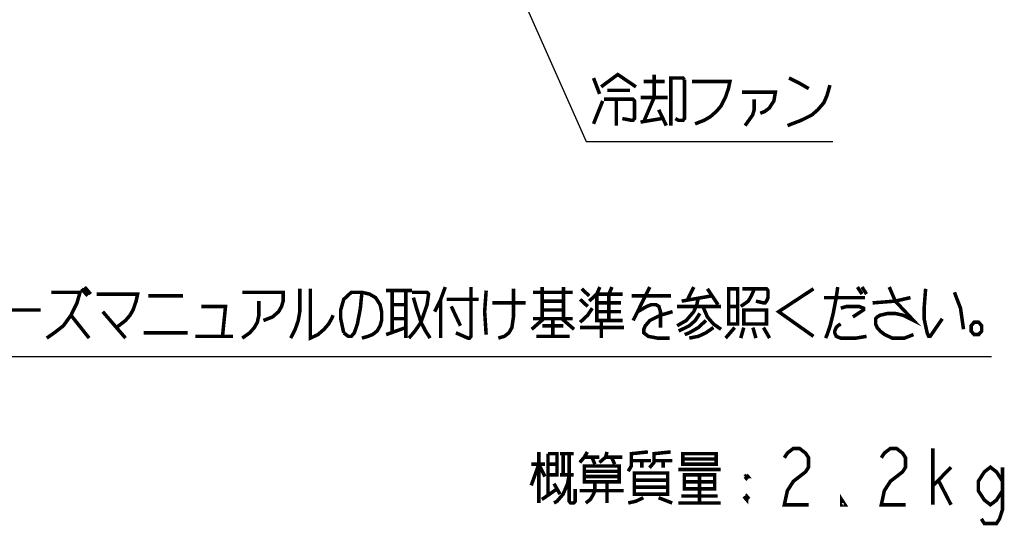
# Model space of a CAD drawing. Extents: x 58 to 816, y 33 to 569.
# Tile 15 of 22: x 704 to 816, y 67 to 124. Entities that reach past the tile are written whole.
import ezdxf

# ---------------------------------------------------------------- set-up
doc = ezdxf.new("R2010")
doc.units = 0
doc.header["$LTSCALE"] = 46.2
doc.layers.get('0').update_dxf_attribs({"linetype": 'CONTINUOUS'})
doc.layers.add('ALL_NOTE', color=7, linetype='CONTINUOUS')

msp = doc.modelspace()

# ---------------------------------------------------------------- linework, layer by layer
at = {"color": 2, "linetype": 'CONTINUOUS'}
msp.add_line((661.741, 85.726), (814.058, 85.726), dxfattribs=at)
at = {"layer": 'ALL_NOTE', "color": 2, "linetype": 'CONTINUOUS'}
for p, q in [((741.788, 169.483), (768.057, 110.147)), ((768.057, 110.147), (768.557, 110.147)), ((768.557, 110.147), (796.077, 110.147))]:
    msp.add_line(p, q, dxfattribs=at)
at = {"layer": 'ALL_NOTE', "color": 2, "linetype": 'CONTINUOUS', "const_width": 0.4}
for points in [[(768.901, 117.347), (769.589, 115.547)], [(769.761, 116.347), (771.653, 117.747), (773.717, 116.347)], [(775.781, 117.747), (775.781, 115.147)], [(777.673, 111.947), (777.673, 117.347), (779.049, 117.347), (779.221, 117.147)], [(779.221, 117.147), (779.221, 112.747), (779.049, 112.547), (778.533, 112.547), (778.189, 112.747)], [(791.089, 117.347), (792.293, 116.747), (793.325, 116.147)], [(774.577, 116.947), (776.985, 116.947)], [(780.081, 116.947), (784.381, 116.947), (784.209, 116.147), (783.865, 115.147), (783.349, 114.147), (782.833, 113.547), (782.145, 112.947), (781.457, 112.547), (780.425, 112.147)], [(790.917, 111.947), (792.465, 112.547), (793.669, 113.147), (794.357, 113.747), (795.045, 114.547), (795.389, 115.347), (795.733, 116.547)], [(770.105, 114.947), (773.373, 114.947), (773.545, 114.747), (773.545, 112.747), (773.373, 112.547), (773.201, 112.547), (772.169, 112.747)], [(770.449, 115.947), (773.029, 115.947)], [(771.481, 114.947), (771.481, 111.947)], [(774.233, 115.147), (777.329, 115.147)], [(775.781, 115.147), (774.577, 112.347)], [(785.757, 115.747), (789.541, 115.747), (789.369, 114.747), (788.853, 113.947), (788.337, 113.547), (787.821, 113.347)], [(787.133, 114.947), (787.133, 113.747), (786.961, 113.147), (786.101, 111.947)], [(768.901, 112.147), (769.933, 114.747)], [(774.233, 112.347), (776.641, 112.747)], [(776.297, 113.747), (777.157, 111.947)], [(707.35, 93.016), (710.618, 93.016), (710.274, 91.816), (709.586, 90.416), (708.726, 89.216), (707.694, 88.416), (706.834, 87.816)], [(710.79, 93.416), (711.478, 92.616)], [(711.134, 93.616), (711.822, 92.816)], [(712.51, 92.816), (717.154, 92.816), (716.982, 92.016), (716.638, 91.016), (716.294, 90.416), (715.778, 89.816), (715.262, 89.416), (714.746, 89.016)], [(718.358, 92.616), (722.314, 92.616)], [(729.022, 93.016), (733.666, 93.016), (733.666, 92.016), (733.494, 91.416), (733.15, 90.816), (732.462, 90.216), (731.43, 89.816)], [(735.558, 93.416), (735.558, 90.816), (735.386, 89.816), (735.042, 88.816), (734.526, 87.816)], [(736.762, 93.416), (736.762, 87.816), (737.622, 88.216), (738.31, 88.816), (738.826, 89.416), (739.17, 90.016), (739.342, 90.416)], [(740.546, 88.416), (740.202, 90.016), (740.202, 91.016), (740.546, 92.216), (741.406, 93.016), (742.61, 93.016), (743.47, 92.816), (744.158, 92.416), (744.674, 91.616), (744.846, 90.816), (744.846, 89.816), (744.674, 89.216), (744.33, 88.616), (743.814, 88.216), (743.298, 88.016), (742.61, 87.816)], [(742.61, 93.016), (742.438, 91.216), (742.094, 89.416), (741.75, 88.416), (741.406, 88.016), (741.062, 88.016), (740.546, 88.416)], [(745.362, 93.216), (748.286, 93.216)], [(746.05, 93.216), (746.05, 88.416)], [(747.598, 93.216), (747.598, 87.816)], [(748.286, 93.016), (750.006, 93.016), (750.178, 92.816), (750.006, 91.616), (749.318, 89.616), (748.63, 88.616), (747.942, 87.816)], [(752.07, 93.616), (751.554, 92.216), (750.866, 90.816)], [(754.994, 93.616), (754.994, 88.016), (754.822, 87.816), (754.65, 87.816), (753.274, 88.416)], [(756.714, 93.216), (756.542, 90.816), (756.714, 88.216)], [(759.81, 93.416), (759.81, 90.216), (759.638, 89.016), (759.294, 88.416), (758.778, 88.016), (758.09, 87.816)], [(762.046, 93.016), (766.518, 93.016)], [(763.078, 93.616), (763.078, 90.016)], [(765.486, 93.616), (765.486, 90.016)], [(767.55, 93.416), (768.41, 92.616)], [(768.41, 92.016), (769.27, 92.816), (769.614, 93.616)], [(769.27, 92.816), (772.194, 92.816)], [(769.27, 92.816), (769.27, 89.816), (772.194, 89.816)], [(770.646, 92.816), (770.99, 93.616)], [(770.646, 92.816), (770.646, 89.816)], [(773.226, 92.616), (777.698, 92.616)], [(775.29, 93.616), (773.398, 89.816)], [(778.902, 92.016), (782.342, 92.616)], [(780.278, 93.616), (779.59, 92.216)], [(781.826, 93.416), (783.03, 91.616)], [(784.234, 93.416), (784.234, 89.416), (785.266, 89.416), (785.266, 93.416), (784.234, 93.416)], [(785.61, 91.416), (786.47, 92.016), (786.814, 92.616), (787.158, 93.416)], [(785.782, 93.416), (788.534, 93.416), (788.706, 93.216), (788.706, 92.416), (788.534, 92.016), (788.362, 91.816), (788.19, 91.816), (787.33, 92.016)], [(793.866, 93.416), (789.91, 90.816), (793.866, 88.016)], [(796.618, 93.616), (796.446, 92.416), (796.102, 90.616), (795.758, 89.216), (795.414, 88.216), (795.242, 87.816)], [(798.854, 93.616), (799.37, 92.816)], [(799.37, 93.616), (799.886, 92.816)], [(802.466, 93.616), (803.154, 92.016), (805.218, 89.816), (804.014, 90.416), (803.154, 90.616), (802.294, 90.616), (801.434, 90.416), (801.09, 90.216), (800.918, 90.016), (800.918, 89.416), (801.09, 89.016), (801.434, 88.616), (801.95, 88.216), (802.81, 87.816), (804.186, 87.816), (805.218, 88.216)], [(806.594, 93.416), (806.422, 91.216), (806.422, 90.016), (806.766, 88.416), (806.938, 88.016), (807.11, 88.016), (808.486, 90.016)], [(809.862, 93.016), (810.55, 91.216), (810.894, 88.816)], [(730.914, 92.016), (730.914, 90.416), (730.742, 89.616), (730.398, 89.016), (729.882, 88.416), (729.022, 87.816)], [(746.05, 91.616), (747.598, 91.616)], [(748.458, 92.416), (748.802, 91.216), (749.318, 89.616), (749.834, 88.616), (750.35, 87.816)], [(751.554, 92.216), (751.554, 87.816)], [(752.242, 92.216), (755.854, 92.216)], [(757.402, 91.816), (761.186, 91.816)], [(763.078, 92.016), (765.486, 92.016)], [(767.378, 92.216), (768.238, 91.416)], [(769.27, 91.816), (772.022, 91.816)], [(773.914, 90.816), (774.946, 91.416), (775.462, 91.616), (775.978, 91.616), (776.322, 91.416), (776.494, 90.816), (776.494, 89.016)], [(780.794, 92.416), (780.622, 91.616), (780.278, 90.816), (779.418, 89.816), (778.386, 89.216)], [(795.07, 92.416), (799.714, 92.416)], [(800.574, 91.816), (803.154, 92.016), (804.874, 92.416)], [(701.502, 91.016), (706.146, 91.016)], [(709.586, 90.416), (711.65, 87.816)], [(713.198, 90.816), (715.778, 87.816)], [(724.378, 91.416), (727.13, 91.416), (726.786, 88.016)], [(752.758, 91.416), (753.79, 89.216)], [(765.486, 91.016), (763.078, 91.016)], [(767.378, 89.616), (768.238, 90.416), (768.754, 91.216)], [(769.27, 90.816), (772.022, 90.816)], [(777.87, 90.816), (776.494, 90.416), (775.29, 89.816), (774.774, 89.216), (774.602, 88.816), (774.602, 88.416), (775.118, 88.016), (776.15, 87.816), (777.526, 87.816)], [(778.386, 91.416), (783.374, 91.416)], [(780.966, 90.616), (780.45, 89.816), (779.762, 89.216), (778.558, 88.616)], [(781.31, 91.416), (781.826, 90.216), (782.514, 89.416), (783.374, 88.816)], [(784.234, 91.416), (785.266, 91.416)], [(785.954, 91.016), (785.954, 89.416), (788.534, 89.416), (788.534, 91.016), (785.954, 91.016)], [(796.962, 91.216), (797.65, 91.416), (799.026, 91.416), (799.542, 91.216), (799.542, 91.016), (798.338, 90.216)], [(746.05, 90.016), (747.598, 90.016)], [(763.25, 90.016), (761.874, 88.816)], [(762.046, 90.016), (766.518, 90.016)], [(763.078, 89.216), (765.486, 89.216)], [(764.282, 89.816), (764.282, 88.016)], [(765.314, 90.016), (766.69, 88.816)], [(769.786, 89.816), (769.786, 87.816)], [(781.654, 89.816), (780.794, 89.016), (779.762, 88.416), (779.246, 88.216)], [(796.962, 89.416), (796.618, 89.216), (796.446, 89.016), (796.274, 88.616), (796.274, 88.416), (796.446, 88.016), (796.962, 87.816), (798.682, 87.816), (799.886, 88.016)], [(812.614, 89.616), (812.098, 89.616), (811.754, 89.216), (811.754, 88.616), (812.098, 88.216), (812.614, 88.216), (812.958, 88.616), (812.958, 89.216), (812.614, 89.616)], [(717.842, 88.416), (722.83, 88.416)], [(745.362, 88.216), (747.598, 89.016)], [(767.378, 89.016), (772.366, 89.016)], [(782.514, 89.016), (781.654, 88.416), (780.794, 88.016), (779.762, 87.816)], [(784.922, 89.016), (783.89, 87.816)], [(785.954, 89.016), (785.61, 87.816)], [(786.986, 89.016), (787.33, 87.816)], [(788.19, 89.016), (788.878, 87.816)], [(723.69, 88.016), (727.99, 88.016)], [(762.39, 88.016), (766.174, 88.016)], [(762.692, 74.892), (762.692, 69.092)], [(763.724, 74.692), (764.756, 74.692), (764.756, 72.292), (763.724, 72.292)], [(763.724, 74.692), (763.724, 70.092)], [(765.1, 74.692), (766.648, 74.692)], [(765.444, 74.692), (765.444, 72.292)], [(766.132, 74.692), (766.132, 69.292), (766.304, 69.092), (766.648, 69.092), (766.82, 69.292), (766.82, 70.692)], [(768.196, 74.892), (767.852, 74.292), (767.336, 73.692)], [(770.432, 74.892), (770.26, 74.292), (769.572, 73.692)], [(772.84, 72.692), (773.184, 73.292), (773.184, 74.692), (775.076, 74.892)], [(775.248, 73.092), (775.764, 73.692), (775.764, 74.692), (777.656, 74.892)], [(779.032, 74.692), (779.032, 73.492), (782.816, 73.492), (782.816, 74.692), (779.032, 74.692)], [(790.556, 74.226), (790.9, 74.759), (791.588, 75.292), (792.276, 75.292), (792.964, 74.759), (793.308, 74.226), (793.308, 73.159), (792.964, 72.626), (792.276, 72.092), (791.588, 71.559), (790.9, 70.492), (790.556, 68.892), (793.308, 68.892)], [(801.564, 74.226), (801.908, 74.759), (802.596, 75.292), (803.284, 75.292), (803.972, 74.759), (804.316, 74.226), (804.316, 73.159), (803.972, 72.626), (803.284, 72.092), (802.596, 71.559), (801.908, 70.492), (801.564, 68.892), (804.316, 68.892)], [(807.412, 68.892), (807.412, 75.292)], [(761.832, 71.092), (762.692, 73.492), (763.38, 72.092)], [(767.852, 74.292), (769.572, 74.292)], [(768.712, 74.292), (769.056, 73.492)], [(770.26, 74.292), (772.152, 74.292)], [(770.948, 74.292), (771.292, 73.492)], [(773.184, 73.892), (775.42, 73.892)], [(774.388, 73.892), (774.388, 73.092)], [(775.764, 73.892), (777.828, 73.892)], [(776.796, 73.892), (776.796, 73.092)], [(779.032, 74.092), (782.816, 74.092)], [(761.832, 73.492), (763.38, 73.492)], [(763.724, 73.492), (764.756, 73.492)], [(771.808, 73.292), (771.808, 71.492), (767.852, 71.492), (767.852, 73.292), (771.808, 73.292)], [(767.852, 72.692), (771.808, 72.692)], [(773.528, 72.492), (773.528, 70.092), (777.312, 70.092), (777.312, 72.492), (773.528, 72.492)], [(778.516, 72.892), (783.332, 72.892)], [(807.412, 71.026), (809.476, 73.159)], [(815.324, 70.492), (814.636, 69.426), (813.948, 68.892), (813.26, 69.426), (812.572, 70.492), (812.572, 71.559), (813.26, 72.626), (813.948, 73.159), (814.636, 72.626), (815.324, 71.559)], [(815.324, 73.159), (815.324, 68.359), (814.98, 67.292), (814.636, 66.759), (813.26, 66.759), (812.916, 67.292)], [(766.132, 72.292), (765.96, 71.292), (765.444, 70.092), (764.756, 69.292), (764.412, 69.092)], [(765.1, 72.292), (766.648, 72.292)], [(771.808, 72.092), (767.852, 72.092)], [(769.056, 71.492), (769.056, 70.492), (768.884, 70.092), (768.54, 69.492), (768.024, 69.092)], [(770.432, 71.492), (770.432, 69.092)], [(773.528, 71.692), (777.312, 71.692)], [(779.204, 72.292), (779.204, 70.692), (782.644, 70.692), (782.644, 72.292), (779.204, 72.292)], [(779.204, 71.492), (782.644, 71.492)], [(780.924, 72.292), (780.924, 69.092)], [(786.084, 72.092), (786.428, 72.092), (786.256, 72.292)], [(786.084, 72.092), (786.256, 72.292)], [(786.084, 72.092), (786.256, 71.892), (786.428, 72.092)], [(786.256, 72.292), (786.256, 71.892)], [(808.1, 71.559), (809.476, 68.892)], [(763.036, 69.492), (764.756, 70.692)], [(764.412, 71.292), (765.1, 70.092)], [(767.336, 70.492), (772.324, 70.492)], [(777.312, 70.892), (773.528, 70.892)], [(774.56, 69.692), (773.7, 69.292), (772.84, 69.092)], [(776.28, 69.692), (777.828, 69.092)], [(778.516, 69.092), (783.332, 69.092)], [(778.86, 69.892), (782.988, 69.892)], [(786.256, 69.892), (786.256, 69.492), (786.084, 69.692), (786.256, 69.892), (786.428, 69.692), (786.256, 69.492)], [(786.084, 69.692), (786.428, 69.692)], [(797.436, 68.892), (797.092, 68.892), (797.092, 69.426), (797.436, 68.892)]]:
    msp.add_lwpolyline(points, dxfattribs=at)

doc.saveas('drawing.dxf')
